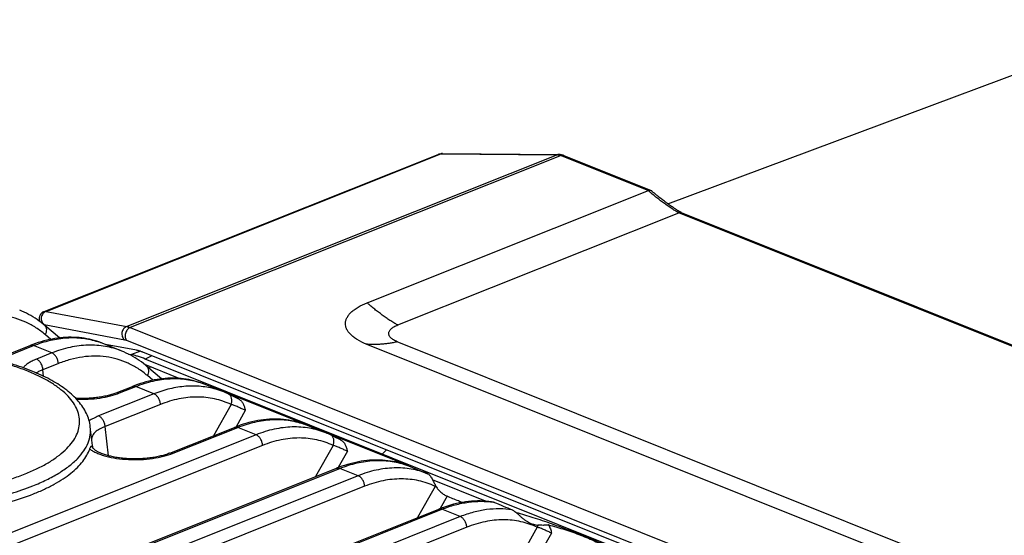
# Model space of a CAD drawing. Header units: millimetres. Extents: x 87 to 484, y 102 to 397.
# Tile 15 of 37: x 164 to 191, y 239 to 253. Entities that reach past the tile are written whole.
import ezdxf

# ---------------------------------------------------------------- set-up
doc = ezdxf.new("R2010")
doc.units = ezdxf.units.MM
doc.header["$LTSCALE"] = 32.67
doc.layers.add('00_COMPONENTS', color=7, linetype='CONTINUOUS')

msp = doc.modelspace()

# ---------------------------------------------------------------- linework, layer by layer
at = {"layer": '00_COMPONENTS'}
for p, q in [((182.058, 248.009), (195.594, 253.059)), ((164.953, 245.052), (175.758, 249.365)), ((165.012, 245.058), (175.839, 249.38)), ((179.03, 249.354), (167.223, 244.641)), ((179.131, 249.333), (167.315, 244.616)), ((175.839, 249.38), (179.03, 249.354)), ((175.883, 249.388), (179.073, 249.362)), ((179.131, 249.333), (181.529, 248.371)), ((179.207, 249.335), (181.6, 248.376)), ((173.817, 245.293), (181.529, 248.371)), ((181.747, 248.248), (181.729, 248.263)), ((181.765, 248.233), (181.747, 248.248)), ((181.782, 248.219), (181.765, 248.233)), ((181.8, 248.205), (181.782, 248.219)), ((181.817, 248.191), (181.8, 248.205)), ((181.842, 248.171), (181.817, 248.191)), ((181.867, 248.151), (181.842, 248.171)), ((181.892, 248.132), (181.867, 248.151)), ((181.917, 248.113), (181.892, 248.132)), ((181.941, 248.095), (181.917, 248.113)), ((181.965, 248.077), (181.941, 248.095)), ((181.995, 248.055), (181.965, 248.077)), ((182.058, 248.009), (182.03, 248.029)), ((182.084, 247.99), (182.058, 248.009)), ((182.109, 247.972), (182.084, 247.99)), ((182.134, 247.955), (182.109, 247.972)), ((182.158, 247.938), (182.134, 247.955)), ((182.181, 247.923), (182.158, 247.938)), ((182.203, 247.908), (182.181, 247.923)), ((182.223, 247.894), (182.203, 247.908)), ((182.244, 247.88), (182.223, 247.894)), ((174.651, 244.685), (182.363, 247.763)), ((182.263, 247.868), (182.244, 247.88)), ((182.277, 247.859), (182.263, 247.868)), ((182.29, 247.85), (182.277, 247.859)), ((182.303, 247.842), (182.29, 247.85)), ((182.316, 247.834), (182.303, 247.842)), ((182.328, 247.826), (182.316, 247.834)), ((182.341, 247.819), (182.328, 247.826)), ((182.348, 247.814), (182.341, 247.819)), ((182.356, 247.809), (182.348, 247.814)), ((182.364, 247.805), (182.356, 247.809)), ((201.701, 240.011), (182.363, 247.763)), ((182.371, 247.801), (182.364, 247.805)), ((182.378, 247.796), (182.371, 247.801)), ((182.385, 247.792), (182.378, 247.796)), ((182.392, 247.789), (182.385, 247.792)), ((182.398, 247.785), (182.392, 247.789)), ((182.404, 247.782), (182.398, 247.785)), ((165.012, 245.058), (167.223, 244.641)), ((164.954, 244.696), (167.165, 244.279)), ((165.372, 244.328), (164.976, 244.668)), ((165.135, 244.29), (164.988, 244.417)), ((167.315, 244.616), (193.113, 234.274)), ((163.606, 243.734), (164.575, 244.121)), ((163.668, 243.72), (164.666, 244.118)), ((165.168, 243.917), (164.666, 244.118)), ((166.427, 244.227), (166.429, 244.227)), ((166.547, 244.183), (166.548, 244.183)), ((167.085, 243.968), (166.547, 244.183)), ((167.488, 243.992), (166.637, 244.148)), ((167.216, 244.263), (193.014, 233.921)), ((191.99, 236.865), (173.789, 244.161)), ((192.84, 236.929), (174.639, 244.225)), ((165.168, 243.917), (164.744, 243.748)), ((167.27, 243.885), (167.348, 243.87)), ((167.597, 243.962), (167.348, 243.87)), ((167.538, 243.98), (167.537, 243.98)), ((167.58, 243.967), (167.579, 243.967)), ((167.626, 243.951), (167.625, 243.951)), ((167.642, 243.945), (167.641, 243.945)), ((193.195, 233.701), (167.658, 243.938)), ((167.906, 243.839), (167.729, 243.749)), ((165.345, 243.625), (164.921, 243.456)), ((168.662, 243.217), (167.714, 243.598)), ((193.26, 233.514), (167.729, 243.749)), ((164.942, 243.277), (164.921, 243.456)), ((164.942, 243.277), (164.921, 243.456)), ((168.172, 243.205), (167.776, 243.546)), ((167.835, 243.495), (167.873, 243.534)), ((167.935, 243.167), (167.788, 243.294)), ((169.885, 242.846), (169.348, 243.061)), ((167.968, 242.794), (166.45, 242.188)), ((166.935, 242.823), (167.375, 242.999)), ((167.025, 242.82), (167.466, 242.995)), ((167.968, 242.794), (167.466, 242.995)), ((169.673, 242.938), (174.916, 240.836)), ((169.885, 242.846), (169.885, 242.846)), ((170.03, 242.782), (170.012, 242.79)), ((170.063, 242.766), (170.03, 242.782)), ((170.097, 242.749), (170.063, 242.766)), ((168.145, 242.503), (166.626, 241.897)), ((170.081, 242.502), (169.599, 241.646)), ((170.15, 242.723), (170.097, 242.749)), ((170.471, 242.342), (170.218, 241.892)), ((166.294, 241.308), (166.222, 241.892)), ((166.724, 241.096), (166.626, 241.897)), ((166.724, 241.096), (166.626, 241.897)), ((168.406, 241.17), (170.175, 241.876)), ((168.497, 241.167), (170.266, 241.873)), ((170.768, 241.672), (170.266, 241.873)), ((172.148, 241.938), (172.148, 241.938)), ((172.685, 241.723), (172.148, 241.938)), ((172.685, 241.723), (172.685, 241.723)), ((170.768, 241.672), (134.868, 227.342)), ((172.83, 241.659), (172.812, 241.668)), ((172.863, 241.643), (172.83, 241.659)), ((172.897, 241.627), (172.863, 241.643)), ((172.95, 241.6), (172.897, 241.627)), ((170.945, 241.38), (135.045, 227.05)), ((166.28, 241.357), (166.285, 241.323)), ((166.282, 241.33), (166.282, 241.329)), ((172.881, 241.379), (172.399, 240.523)), ((173.271, 241.219), (173.018, 240.77)), ((174.209, 241.119), (174.347, 241.257)), ((137.075, 226.424), (172.975, 240.753)), ((137.166, 226.42), (173.066, 240.75)), ((173.568, 240.549), (173.066, 240.75)), ((174.948, 240.816), (174.948, 240.816)), ((174.948, 240.816), (175.473, 240.605)), ((173.568, 240.549), (137.668, 226.219)), ((177.062, 239.85), (175.609, 240.433)), ((173.745, 240.258), (137.845, 225.928)), ((175.681, 240.257), (175.199, 239.401)), ((175.681, 240.257), (175.679, 240.257)), ((175.681, 240.257), (175.679, 240.257)), ((176.008, 239.984), (175.818, 239.647)), ((139.875, 225.301), (175.776, 239.631)), ((139.966, 225.298), (175.866, 239.628)), ((176.368, 239.427), (175.866, 239.628)), ((176.368, 239.427), (140.468, 225.097)), ((176.545, 239.135), (140.645, 224.805)), ((178.481, 239.134), (177.999, 238.278)), ((178.871, 238.974), (178.618, 238.525))]:
    msp.add_line(p, q, dxfattribs=at)
for points in [[(181.729, 248.263), (181.71, 248.279), (181.7, 248.287), (181.691, 248.296), (181.681, 248.304), (181.672, 248.313), (181.662, 248.322), (181.652, 248.331), (181.643, 248.34), (181.633, 248.349), (181.624, 248.359), (181.621, 248.361)], [(182.03, 248.029), (182.002, 248.05), (181.995, 248.055)], [(201.777, 240.013), (182.438, 247.765), (182.437, 247.766), (182.435, 247.767), (182.433, 247.768), (182.431, 247.769), (182.428, 247.77), (182.426, 247.771), (182.424, 247.772), (182.421, 247.773), (182.419, 247.775), (182.416, 247.776), (182.413, 247.777), (182.41, 247.779), (182.407, 247.78), (182.404, 247.782)], [(164.976, 244.668), (164.931, 244.706), (164.876, 244.75), (164.821, 244.792), (164.764, 244.832), (164.707, 244.871), (164.648, 244.908), (164.589, 244.943), (164.529, 244.976), (164.469, 245.008), (164.407, 245.037), (164.345, 245.065), (164.285, 245.091)], [(164.953, 245.052), (164.945, 245.049), (164.934, 245.043), (164.924, 245.037), (164.913, 245.031), (164.903, 245.024), (164.894, 245.016), (164.885, 245.008), (164.876, 244.999), (164.868, 244.99), (164.861, 244.98), (164.854, 244.97), (164.848, 244.96), (164.842, 244.949), (164.837, 244.938), (164.832, 244.927), (164.829, 244.915), (164.825, 244.904), (164.823, 244.892), (164.821, 244.88), (164.82, 244.868), (164.82, 244.856), (164.82, 244.844), (164.821, 244.832), (164.823, 244.82), (164.825, 244.809), (164.827, 244.798), (164.83, 244.788), (164.832, 244.783)], [(166.548, 244.183), (166.527, 244.191), (166.462, 244.216), (166.397, 244.238), (166.33, 244.258), (166.263, 244.276), (166.195, 244.292), (166.126, 244.306), (166.057, 244.318), (165.986, 244.328), (165.915, 244.336), (165.844, 244.341), (165.772, 244.345), (165.699, 244.347), (165.626, 244.346), (165.552, 244.343), (165.478, 244.339), (165.404, 244.332), (165.329, 244.323), (165.253, 244.312), (165.178, 244.298), (165.102, 244.283), (165.025, 244.266), (164.949, 244.246), (164.872, 244.224), (164.795, 244.2), (164.718, 244.175), (164.641, 244.146), (164.575, 244.121)], [(167.776, 243.546), (167.731, 243.583), (167.676, 243.627), (167.621, 243.669), (167.564, 243.71), (167.507, 243.748), (167.448, 243.785), (167.389, 243.82), (167.329, 243.854), (167.269, 243.885), (167.207, 243.915), (167.145, 243.943), (167.085, 243.968)], [(169.348, 243.061), (169.321, 243.072), (169.256, 243.095), (169.191, 243.117), (169.124, 243.137), (169.057, 243.155), (168.989, 243.171), (168.921, 243.184), (168.851, 243.196), (168.781, 243.206), (168.711, 243.214), (168.639, 243.219), (168.568, 243.223), (168.495, 243.224), (168.422, 243.223), (168.349, 243.221), (168.275, 243.216), (168.201, 243.209), (168.126, 243.2), (168.051, 243.189), (167.976, 243.176), (167.9, 243.16), (167.824, 243.143), (167.748, 243.123), (167.671, 243.101), (167.594, 243.078), (167.518, 243.052), (167.441, 243.024), (167.375, 242.999)], [(166.935, 242.823), (166.919, 242.817), (166.893, 242.807), (166.865, 242.797), (166.837, 242.787), (166.807, 242.778), (166.777, 242.769), (166.745, 242.76), (166.713, 242.752), (166.68, 242.743), (166.645, 242.735), (166.611, 242.728), (166.575, 242.721), (166.539, 242.714), (166.502, 242.708), (166.465, 242.702), (166.427, 242.696), (166.388, 242.691), (166.349, 242.686), (166.31, 242.682), (166.27, 242.679), (166.23, 242.675), (166.19, 242.673), (166.149, 242.67), (166.109, 242.669), (166.068, 242.667), (166.027, 242.666), (165.987, 242.666), (165.946, 242.666), (165.905, 242.667), (165.865, 242.668), (165.824, 242.67), (165.822, 242.67)], [(170.012, 242.79), (169.988, 242.801), (169.953, 242.817), (169.918, 242.832), (169.885, 242.846)], [(170.294, 242.65), (170.261, 242.667), (170.15, 242.723)], [(172.148, 241.938), (172.093, 241.959), (172.024, 241.984), (171.954, 242.006), (171.883, 242.026), (171.812, 242.043), (171.739, 242.058), (171.666, 242.071), (171.592, 242.082), (171.517, 242.09), (171.441, 242.097), (171.365, 242.1), (171.288, 242.102), (171.21, 242.101), (171.132, 242.097), (171.053, 242.092), (170.974, 242.083), (170.894, 242.073), (170.814, 242.06), (170.734, 242.045), (170.653, 242.027), (170.572, 242.007), (170.49, 241.985), (170.409, 241.96), (170.327, 241.933), (170.245, 241.903), (170.175, 241.876)], [(172.812, 241.668), (172.788, 241.679), (172.753, 241.694), (172.718, 241.709), (172.685, 241.723)], [(173.094, 241.528), (173.061, 241.544), (172.95, 241.6)], [(166.283, 241.325), (166.283, 241.327), (166.282, 241.329), (166.282, 241.33), (166.281, 241.33), (166.282, 241.33)], [(168.406, 241.17), (168.39, 241.164), (168.364, 241.154), (168.336, 241.144), (168.307, 241.134), (168.277, 241.125), (168.246, 241.115), (168.215, 241.106), (168.182, 241.098), (168.149, 241.09), (168.115, 241.082), (168.08, 241.074), (168.044, 241.067), (168.008, 241.06), (167.971, 241.053), (167.933, 241.047), (167.895, 241.042), (167.857, 241.037), (167.818, 241.032), (167.779, 241.028), (167.739, 241.024), (167.699, 241.02), (167.659, 241.018), (167.619, 241.015), (167.579, 241.013), (167.538, 241.012), (167.498, 241.011), (167.457, 241.011), (167.417, 241.011), (167.377, 241.011), (167.336, 241.012), (167.297, 241.014), (167.257, 241.016), (167.217, 241.018), (167.178, 241.021), (167.14, 241.024), (167.101, 241.028), (167.064, 241.032), (167.026, 241.037), (166.99, 241.042), (166.954, 241.048), (166.918, 241.053), (166.883, 241.06), (166.849, 241.066), (166.816, 241.073), (166.784, 241.081), (166.752, 241.088), (166.721, 241.096), (166.691, 241.105), (166.662, 241.113), (166.634, 241.122), (166.607, 241.131), (166.581, 241.14), (166.556, 241.149), (166.532, 241.158), (166.51, 241.168), (166.488, 241.177), (166.467, 241.187), (166.448, 241.197), (166.43, 241.206), (166.413, 241.216), (166.397, 241.225), (166.382, 241.234), (166.368, 241.243), (166.356, 241.252), (166.344, 241.261), (166.334, 241.269), (166.324, 241.277), (166.316, 241.285), (166.308, 241.292), (166.302, 241.299), (166.296, 241.306), (166.292, 241.311), (166.288, 241.317), (166.286, 241.321), (166.284, 241.324), (166.283, 241.325)], [(174.948, 240.816), (174.918, 240.828), (174.853, 240.851), (174.788, 240.873), (174.722, 240.893), (174.655, 240.91), (174.588, 240.926), (174.519, 240.94), (174.45, 240.951), (174.38, 240.961), (174.31, 240.969), (174.239, 240.974), (174.167, 240.978), (174.095, 240.979), (174.022, 240.978), (173.949, 240.976), (173.875, 240.971), (173.801, 240.964), (173.726, 240.955), (173.651, 240.944), (173.575, 240.93), (173.499, 240.915), (173.423, 240.897), (173.347, 240.878), (173.271, 240.856), (173.194, 240.832), (173.117, 240.807), (173.04, 240.779), (172.975, 240.753)], [(177.28, 239.824), (177.227, 239.832), (177.151, 239.842), (177.073, 239.849), (176.995, 239.854), (176.916, 239.856), (176.837, 239.856), (176.757, 239.854), (176.676, 239.848), (176.595, 239.841), (176.514, 239.831), (176.431, 239.818), (176.349, 239.803), (176.266, 239.785), (176.183, 239.765), (176.1, 239.742), (176.016, 239.717), (175.932, 239.689), (175.848, 239.659), (175.776, 239.631)]]:
    msp.add_lwpolyline(points, dxfattribs=at)
for centre, radius, start, end in [((175.834, 249.175), 0.205, 109.8271, 111.7592), ((165.774, 242.253), 2.08, 70.0681, 71.6246), ((165.775, 242.258), 2.075, 69.2338, 70.0677), ((165.777, 242.261), 2.072, 68.1553, 69.2338), ((167.322, 243.209), 0.801, 73.3906, 74.3544), ((167.278, 243.061), 0.956, 71.6003, 73.3647), ((167.221, 242.888), 1.137, 70.8189, 71.5779), ((167.159, 242.712), 1.324, 69.3997, 70.8013), ((167.084, 242.512), 1.538, 68.7794, 69.3713), ((167.031, 242.375), 1.685, 68.1512, 68.7299), ((168.576, 241.136), 2.074, 69.1686, 69.9311), ((168.577, 241.139), 2.071, 68.1551, 69.1686), ((169.05, 240.762), 2.245, 68.1611, 74.0275), ((171.375, 240.011), 2.077, 70.1088, 70.6454), ((171.376, 240.013), 2.074, 68.8203, 70.1089), ((171.377, 240.016), 2.071, 68.1549, 68.8201), ((166.451, 241.352), 0.171, 178.4288, 187.5559), ((174.175, 238.888), 2.077, 70.0753, 70.5824), ((174.176, 238.891), 2.073, 68.7654, 70.0756), ((176.157, 241.627), 1.472, 212.4833, 212.9565), ((174.177, 238.894), 2.07, 68.1547, 68.7651), ((175.369, 240.383), 0.336, 337.915, 338.5459), ((175.371, 240.382), 0.334, 338.543, 341.7103), ((175.485, 240.168), 0.231, 26.3543, 27.3749), ((176.948, 237.652), 2.193, 80.6748, 81.3228), ((206.736, 309.436), 75.584, 247.08336, 247.48244)]:
    msp.add_arc(centre, radius, start, end, dxfattribs=at)
for centre, major_axis, ratio, start_param, end_param in [((168.395, 243.295), (1.01, -0.682), 0.164111, 2.49205, 2.783462), ((169.548, 242.726), (0.165, 0.188), 0.735116, 0.252641, 0.489597)]:
    msp.add_ellipse(centre, major_axis=major_axis, ratio=ratio, start_param=start_param, end_param=end_param, dxfattribs=at)
for points, knots in [([(175.758, 249.365), (175.778, 249.373), (175.819, 249.384), (175.861, 249.388), (175.883, 249.388)], [0, 0, 0, 0, 0.500067, 1, 1, 1, 1]), ([(175.765, 249.367), (175.771, 249.369), (175.795, 249.377), (175.82, 249.38), (175.839, 249.38)], [0, 0, 0, 0, 0.246861, 1, 1, 1, 1]), ([(175.883, 249.388), (175.879, 249.388), (175.864, 249.387), (175.85, 249.384), (175.839, 249.38)], [0, 0, 0, 0, 0.247923, 1, 1, 1, 1]), ([(179.073, 249.362), (179.07, 249.362), (179.055, 249.361), (179.04, 249.358), (179.03, 249.354)], [0, 0, 0, 0, 0.247923, 1, 1, 1, 1]), ([(179.03, 249.354), (179.035, 249.354), (179.053, 249.353), (179.072, 249.35), (179.085, 249.347)], [0, 0, 0, 0, 0.244431, 1, 1, 1, 1]), ([(179.207, 249.335), (179.185, 249.343), (179.142, 249.357), (179.096, 249.362), (179.073, 249.362)], [0, 0, 0, 0, 0.501023, 1, 1, 1, 1]), ([(179.085, 249.347), (179.089, 249.346), (179.104, 249.342), (179.119, 249.337), (179.131, 249.333)], [0, 0, 0, 0, 0.244658, 1, 1, 1, 1]), ([(179.207, 249.335), (179.195, 249.34), (179.169, 249.344), (179.143, 249.338), (179.131, 249.333)], [0, 0, 0, 0, 0.478454, 1, 1, 1, 1]), ([(181.529, 248.371), (181.541, 248.376), (181.565, 248.382), (181.59, 248.38), (181.6, 248.376)], [0, 0, 0, 0, 0.544118, 1, 1, 1, 1]), ([(182.363, 247.763), (182.354, 247.767), (182.335, 247.775), (182.299, 247.795), (182.255, 247.821), (182.202, 247.854), (182.131, 247.9), (182.044, 247.96), (181.939, 248.035), (181.835, 248.113), (181.749, 248.179), (181.681, 248.234), (181.629, 248.277), (181.587, 248.314), (181.554, 248.346), (181.537, 248.362), (181.529, 248.371)], [0, 0, 0, 0, 0.029088, 0.058627, 0.118468, 0.178964, 0.239918, 0.362863, 0.486969, 0.612183, 0.738663, 0.802522, 0.866976, 0.932373, 0.965713, 1, 1, 1, 1]), ([(182.363, 247.763), (182.375, 247.768), (182.401, 247.774), (182.427, 247.77), (182.439, 247.765)], [0, 0, 0, 0, 0.521546, 1, 1, 1, 1]), ([(173.789, 244.161), (173.704, 244.195), (173.585, 244.252), (173.446, 244.345), (173.363, 244.415), (173.297, 244.489), (173.25, 244.566), (173.222, 244.645), (173.214, 244.726), (173.226, 244.806), (173.258, 244.885), (173.309, 244.962), (173.378, 245.036), (173.465, 245.107), (173.608, 245.201), (173.731, 245.258), (173.817, 245.293)], [0, 0, 0, 0, 0.159313, 0.229026, 0.29213, 0.349071, 0.400733, 0.448526, 0.494378, 0.540542, 0.589213, 0.642191, 0.700736, 0.765604, 0.83714, 1, 1, 1, 1]), ([(174.651, 244.685), (174.641, 244.688), (174.623, 244.697), (174.587, 244.716), (174.543, 244.743), (174.49, 244.776), (174.419, 244.822), (174.332, 244.882), (174.227, 244.957), (174.123, 245.034), (174.037, 245.101), (173.969, 245.156), (173.917, 245.199), (173.875, 245.236), (173.842, 245.267), (173.825, 245.284), (173.817, 245.293)], [0, 0, 0, 0, 0.029088, 0.058627, 0.118468, 0.178964, 0.239918, 0.362863, 0.486969, 0.612183, 0.738663, 0.802522, 0.866976, 0.932373, 0.965713, 1, 1, 1, 1]), ([(164.988, 244.417), (164.907, 244.486), (164.737, 244.613), (164.459, 244.765), (164.163, 244.874), (163.854, 244.939), (163.533, 244.959), (163.205, 244.934), (162.872, 244.865), (162.653, 244.791), (162.545, 244.748)], [0, 0, 0, 0, 0.123278, 0.244383, 0.36467, 0.485552, 0.6084, 0.734448, 0.864722, 1, 1, 1, 1]), ([(165.012, 245.058), (164.995, 245.053), (164.962, 245.036), (164.921, 244.998), (164.892, 244.949), (164.875, 244.894), (164.873, 244.836), (164.886, 244.78), (164.913, 244.732), (164.939, 244.706), (164.954, 244.696)], [0, 0, 0, 0, 0.120093, 0.244186, 0.371761, 0.501233, 0.630475, 0.757427, 0.880687, 1, 1, 1, 1]), ([(164.953, 245.052), (164.957, 245.053), (164.976, 245.059), (164.997, 245.059), (165.012, 245.058)], [0, 0, 0, 0, 0.218925, 1, 1, 1, 1]), ([(164.941, 244.698), (164.942, 244.698), (164.946, 244.697), (164.951, 244.697), (164.954, 244.696)], [0, 0, 0, 0, 0.224302, 1, 1, 1, 1]), ([(164.988, 244.417), (165, 244.439), (165.02, 244.485), (165.029, 244.556), (165.018, 244.612), (164.997, 244.647), (164.983, 244.662), (164.976, 244.668)], [0, 0, 0, 0, 0.285055, 0.5468, 0.78193, 0.892247, 1, 1, 1, 1]), ([(174.639, 244.225), (174.605, 244.239), (174.543, 244.268), (174.477, 244.316), (174.44, 244.358), (174.42, 244.389), (174.409, 244.421), (174.406, 244.454), (174.411, 244.487), (174.424, 244.519), (174.444, 244.55), (174.484, 244.592), (174.552, 244.641), (174.616, 244.671), (174.651, 244.685)], [0, 0, 0, 0, 0.159383, 0.292031, 0.348997, 0.400682, 0.448495, 0.494367, 0.540551, 0.589243, 0.642244, 0.700815, 0.837068, 1, 1, 1, 1]), ([(167.223, 244.641), (167.206, 244.635), (167.173, 244.619), (167.132, 244.581), (167.103, 244.532), (167.086, 244.477), (167.084, 244.419), (167.097, 244.363), (167.124, 244.315), (167.151, 244.289), (167.165, 244.279)], [0, 0, 0, 0, 0.120093, 0.244186, 0.371761, 0.501233, 0.630475, 0.757427, 0.880687, 1, 1, 1, 1]), ([(167.315, 244.616), (167.283, 244.604), (167.241, 244.567), (167.203, 244.506), (167.182, 244.451), (167.172, 244.396), (167.174, 244.343), (167.188, 244.297), (167.206, 244.272), (167.216, 244.263)], [0, 0, 0, 0, 0.242333, 0.38038, 0.521414, 0.658595, 0.785883, 0.899562, 1, 1, 1, 1]), ([(167.223, 244.641), (167.238, 244.639), (167.269, 244.633), (167.299, 244.623), (167.315, 244.616)], [0, 0, 0, 0, 0.458164, 1, 1, 1, 1]), ([(164.575, 244.121), (164.589, 244.126), (164.62, 244.131), (164.651, 244.124), (164.666, 244.118)], [0, 0, 0, 0, 0.477451, 1, 1, 1, 1]), ([(164.666, 244.118), (164.816, 244.178), (165.116, 244.274), (165.572, 244.345), (166.012, 244.334), (166.294, 244.272), (166.427, 244.227)], [0, 0, 0, 0, 0.269062, 0.523284, 0.765542, 1, 1, 1, 1]), ([(167.085, 243.968), (166.94, 244.026), (166.634, 244.113), (166.152, 244.146), (165.655, 244.083), (165.33, 243.981), (165.168, 243.917)], [0, 0, 0, 0, 0.238461, 0.481504, 0.7341, 1, 1, 1, 1]), ([(167.165, 244.279), (167.173, 244.278), (167.19, 244.273), (167.207, 244.267), (167.216, 244.263)], [0, 0, 0, 0, 0.437112, 1, 1, 1, 1]), ([(174.639, 244.225), (174.63, 244.221), (174.612, 244.215), (174.575, 244.206), (174.53, 244.196), (174.476, 244.186), (174.404, 244.176), (174.315, 244.165), (174.208, 244.156), (174.102, 244.149), (174.014, 244.147), (173.944, 244.147), (173.892, 244.148), (173.849, 244.151), (173.814, 244.156), (173.797, 244.159), (173.789, 244.161)], [0, 0, 0, 0, 0.03431, 0.067525, 0.132558, 0.19662, 0.2601, 0.385906, 0.510598, 0.634382, 0.757293, 0.818396, 0.879224, 0.939731, 0.969865, 1, 1, 1, 1]), ([(166.222, 241.892), (166.215, 241.955), (166.188, 242.081), (166.117, 242.263), (166.018, 242.436), (165.893, 242.599), (165.744, 242.753), (165.51, 242.952), (165.16, 243.177), (164.675, 243.407), (164.121, 243.604), (163.506, 243.766), (162.842, 243.889), (162.14, 243.973), (161.415, 244.016), (160.681, 244.016), (159.952, 243.975), (159.243, 243.892), (158.567, 243.769), (157.938, 243.609), (157.541, 243.473), (157.354, 243.398)], [0, 0, 0, 0, 0.019643, 0.039545, 0.059899, 0.080926, 0.10284, 0.125826, 0.175508, 0.230634, 0.291207, 0.356774, 0.42656, 0.499568, 0.574649, 0.650568, 0.726052, 0.799848, 0.870773, 0.937776, 1, 1, 1, 1]), ([(164.435, 240.6), (164.547, 240.644), (164.76, 240.737), (165.056, 240.894), (165.312, 241.062), (165.528, 241.239), (165.7, 241.423), (165.826, 241.615), (165.906, 241.812), (165.936, 242.012), (165.916, 242.212), (165.847, 242.409), (165.729, 242.6), (165.566, 242.784), (165.359, 242.96), (165.111, 243.126), (164.823, 243.281), (164.498, 243.424), (164.139, 243.553), (163.75, 243.667), (163.334, 243.766), (162.74, 243.876), (161.959, 243.967), (160.997, 244.002), (160.034, 243.961), (159.106, 243.848), (158.374, 243.693), (157.834, 243.533), (157.583, 243.443), (157.463, 243.395)], [0, 0, 0, 0, 0.03164, 0.060853, 0.087562, 0.111782, 0.133641, 0.153422, 0.171594, 0.18883, 0.20595, 0.223795, 0.243084, 0.264344, 0.287906, 0.313934, 0.342472, 0.373466, 0.406789, 0.44226, 0.479651, 0.518702, 0.600578, 0.685363, 0.770335, 0.852761, 0.930059, 0.966074, 1, 1, 1, 1]), ([(165.345, 243.625), (165.344, 243.656), (165.332, 243.719), (165.294, 243.804), (165.24, 243.874), (165.192, 243.907), (165.168, 243.917)], [0, 0, 0, 0, 0.259792, 0.527217, 0.779691, 1, 1, 1, 1]), ([(167.729, 243.749), (167.66, 243.777), (167.56, 243.814), (167.431, 243.852), (167.374, 243.865), (167.348, 243.87)], [0, 0, 0, 0, 0.562391, 0.797493, 1, 1, 1, 1]), ([(167.537, 243.98), (167.533, 243.982), (167.515, 243.986), (167.499, 243.99), (167.488, 243.992)], [0, 0, 0, 0, 0.240071, 1, 1, 1, 1]), ([(164.744, 243.748), (164.704, 243.732), (164.63, 243.699), (164.529, 243.641), (164.445, 243.58), (164.398, 243.534), (164.379, 243.51)], [0, 0, 0, 0, 0.291829, 0.555964, 0.791704, 1, 1, 1, 1]), ([(164.921, 243.456), (164.92, 243.487), (164.909, 243.55), (164.87, 243.635), (164.816, 243.705), (164.768, 243.738), (164.744, 243.748)], [0, 0, 0, 0, 0.259792, 0.527217, 0.779691, 1, 1, 1, 1]), ([(167.788, 243.294), (167.707, 243.364), (167.537, 243.491), (167.259, 243.643), (166.963, 243.752), (166.654, 243.816), (166.333, 243.836), (166.005, 243.812), (165.672, 243.743), (165.454, 243.669), (165.345, 243.625)], [0, 0, 0, 0, 0.123278, 0.244383, 0.36467, 0.485552, 0.6084, 0.734448, 0.864722, 1, 1, 1, 1]), ([(157.463, 243.395), (157.35, 243.35), (157.137, 243.257), (156.842, 243.1), (156.585, 242.932), (156.37, 242.756), (156.198, 242.571), (156.071, 242.379), (155.991, 242.183), (155.961, 241.982), (155.981, 241.782), (156.051, 241.585), (156.168, 241.394), (156.331, 241.21), (156.538, 241.034), (156.787, 240.868), (157.075, 240.713), (157.399, 240.57), (157.758, 240.441), (158.147, 240.327), (158.563, 240.228), (159.158, 240.118), (159.939, 240.027), (160.9, 239.993), (161.863, 240.033), (162.791, 240.146), (163.524, 240.301), (164.063, 240.461), (164.314, 240.552), (164.435, 240.6)], [0, 0, 0, 0, 0.03164, 0.060853, 0.087562, 0.111782, 0.133641, 0.153422, 0.171594, 0.18883, 0.20595, 0.223795, 0.243084, 0.264344, 0.287906, 0.313934, 0.342472, 0.373466, 0.406789, 0.44226, 0.479651, 0.518702, 0.600578, 0.685363, 0.770335, 0.852761, 0.930059, 0.966074, 1, 1, 1, 1]), ([(164.921, 243.456), (164.888, 243.444), (164.826, 243.418), (164.766, 243.387), (164.739, 243.37)], [0, 0, 0, 0, 0.525696, 1, 1, 1, 1]), ([(167.788, 243.294), (167.801, 243.317), (167.82, 243.363), (167.829, 243.434), (167.818, 243.489), (167.797, 243.525), (167.783, 243.539), (167.776, 243.546)], [0, 0, 0, 0, 0.285055, 0.5468, 0.78193, 0.892247, 1, 1, 1, 1]), ([(167.466, 242.995), (167.621, 243.057), (167.933, 243.157), (168.405, 243.225), (168.861, 243.206), (169.151, 243.134), (169.288, 243.084)], [0, 0, 0, 0, 0.269485, 0.523615, 0.76558, 1, 1, 1, 1]), ([(165.843, 242.648), (165.951, 242.644), (166.164, 242.645), (166.475, 242.675), (166.763, 242.731), (166.943, 242.787), (167.025, 242.82)], [0, 0, 0, 0, 0.268322, 0.531293, 0.77827, 1, 1, 1, 1]), ([(166.935, 242.823), (166.948, 242.828), (166.98, 242.833), (167.01, 242.826), (167.025, 242.82)], [0, 0, 0, 0, 0.477451, 1, 1, 1, 1]), ([(167.375, 242.999), (167.389, 243.004), (167.42, 243.009), (167.451, 243.001), (167.466, 242.995)], [0, 0, 0, 0, 0.477451, 1, 1, 1, 1]), ([(169.667, 242.92), (169.535, 242.958), (169.26, 243.01), (168.833, 243.013), (168.396, 242.943), (168.11, 242.851), (167.968, 242.794)], [0, 0, 0, 0, 0.238127, 0.481946, 0.735015, 1, 1, 1, 1]), ([(168.145, 242.503), (168.144, 242.534), (168.132, 242.596), (168.094, 242.682), (168.04, 242.752), (167.992, 242.784), (167.968, 242.794)], [0, 0, 0, 0, 0.259792, 0.527217, 0.779691, 1, 1, 1, 1]), ([(170.081, 242.502), (170.092, 242.53), (170.107, 242.588), (170.103, 242.674), (170.076, 242.737), (170.043, 242.772), (170.023, 242.785), (170.012, 242.79)], [0, 0, 0, 0, 0.282912, 0.546375, 0.782633, 0.892782, 1, 1, 1, 1]), ([(170.081, 242.502), (169.937, 242.569), (169.632, 242.673), (169.144, 242.724), (168.639, 242.67), (168.309, 242.568), (168.145, 242.503)], [0, 0, 0, 0, 0.239052, 0.481719, 0.733877, 1, 1, 1, 1]), ([(170.471, 242.342), (170.44, 242.355), (170.374, 242.386), (170.274, 242.432), (170.176, 242.474), (170.111, 242.495), (170.081, 242.502)], [0, 0, 0, 0, 0.239648, 0.514136, 0.780457, 1, 1, 1, 1]), ([(170.294, 242.65), (170.307, 242.643), (170.332, 242.627), (170.376, 242.586), (170.417, 242.522), (170.449, 242.434), (170.464, 242.373), (170.471, 242.342)], [0, 0, 0, 0, 0.121015, 0.241431, 0.485823, 0.739452, 1, 1, 1, 1]), ([(166.45, 242.188), (166.401, 242.169), (166.312, 242.128), (166.228, 242.077), (166.191, 242.05)], [0, 0, 0, 0, 0.531585, 1, 1, 1, 1]), ([(166.626, 241.897), (166.625, 241.928), (166.614, 241.99), (166.576, 242.075), (166.521, 242.145), (166.474, 242.178), (166.45, 242.188)], [0, 0, 0, 0, 0.259792, 0.527217, 0.779691, 1, 1, 1, 1]), ([(170.266, 241.873), (170.419, 241.934), (170.726, 242.032), (171.192, 242.101), (171.642, 242.086), (171.928, 242.018), (172.063, 241.97)], [0, 0, 0, 0, 0.269317, 0.523488, 0.765571, 1, 1, 1, 1]), ([(155.677, 241.803), (155.672, 241.751), (155.671, 241.645), (155.699, 241.485), (155.757, 241.328), (155.844, 241.174), (155.959, 241.024), (156.102, 240.878), (156.272, 240.737), (156.467, 240.602), (156.688, 240.473), (157.023, 240.306), (157.497, 240.12), (158.125, 239.939), (158.816, 239.797), (159.553, 239.697), (160.321, 239.643), (161.103, 239.634), (161.882, 239.672), (162.64, 239.755), (163.361, 239.881), (164.029, 240.048), (164.449, 240.191), (164.646, 240.27)], [0, 0, 0, 0, 0.015887, 0.031953, 0.048638, 0.066326, 0.085318, 0.105834, 0.128017, 0.151947, 0.177655, 0.205127, 0.265136, 0.331333, 0.402736, 0.47815, 0.556228, 0.63553, 0.714579, 0.791901, 0.866085, 0.935828, 1, 1, 1, 1]), ([(164.646, 240.27), (164.773, 240.321), (165.014, 240.427), (165.347, 240.607), (165.631, 240.8), (165.864, 241.003), (166.043, 241.217), (166.166, 241.438), (166.23, 241.665), (166.232, 241.818), (166.222, 241.892)], [0, 0, 0, 0, 0.170417, 0.326685, 0.468396, 0.595754, 0.709796, 0.812664, 0.907827, 1, 1, 1, 1]), ([(166.626, 241.897), (166.574, 241.878), (166.5, 241.845), (166.413, 241.792), (166.361, 241.751), (166.318, 241.708), (166.287, 241.663), (166.268, 241.617), (166.263, 241.585), (166.262, 241.57)], [0, 0, 0, 0, 0.324169, 0.466146, 0.594539, 0.710029, 0.814153, 0.90954, 1, 1, 1, 1]), ([(170.175, 241.876), (170.189, 241.881), (170.221, 241.886), (170.251, 241.879), (170.266, 241.873)], [0, 0, 0, 0, 0.477451, 1, 1, 1, 1]), ([(172.685, 241.723), (172.54, 241.781), (172.234, 241.868), (171.752, 241.901), (171.255, 241.838), (170.93, 241.736), (170.768, 241.672)], [0, 0, 0, 0, 0.238462, 0.481505, 0.734101, 1, 1, 1, 1]), ([(170.945, 241.38), (170.944, 241.411), (170.933, 241.474), (170.894, 241.559), (170.84, 241.629), (170.792, 241.662), (170.768, 241.672)], [0, 0, 0, 0, 0.259792, 0.527217, 0.779691, 1, 1, 1, 1]), ([(172.881, 241.379), (172.737, 241.447), (172.432, 241.551), (171.944, 241.601), (171.439, 241.547), (171.109, 241.446), (170.945, 241.38)], [0, 0, 0, 0, 0.239052, 0.481719, 0.733877, 1, 1, 1, 1]), ([(172.881, 241.379), (172.892, 241.408), (172.907, 241.466), (172.903, 241.552), (172.877, 241.614), (172.843, 241.65), (172.823, 241.663), (172.812, 241.668)], [0, 0, 0, 0, 0.282912, 0.546375, 0.782633, 0.892782, 1, 1, 1, 1]), ([(173.094, 241.528), (173.107, 241.521), (173.132, 241.505), (173.176, 241.464), (173.217, 241.399), (173.249, 241.312), (173.264, 241.251), (173.271, 241.219)], [0, 0, 0, 0, 0.121015, 0.241431, 0.485823, 0.739452, 1, 1, 1, 1]), ([(164.664, 240.051), (164.765, 240.091), (164.957, 240.174), (165.228, 240.311), (165.471, 240.457), (165.683, 240.609), (165.865, 240.769), (166.013, 240.934), (166.128, 241.103), (166.183, 241.222), (166.204, 241.281)], [0, 0, 0, 0, 0.16021, 0.310291, 0.449918, 0.578995, 0.697723, 0.806679, 0.906904, 1, 1, 1, 1]), ([(166.204, 241.281), (166.207, 241.292), (166.215, 241.311), (166.227, 241.334), (166.238, 241.35), (166.249, 241.359), (166.258, 241.364), (166.269, 241.364), (166.276, 241.36), (166.28, 241.357)], [0, 0, 0, 0, 0.275167, 0.480287, 0.629993, 0.738233, 0.818693, 0.884164, 1, 1, 1, 1]), ([(166.204, 241.281), (166.232, 241.261), (166.294, 241.221), (166.399, 241.17), (166.517, 241.124), (166.699, 241.069), (166.95, 241.019), (167.269, 240.988), (167.6, 240.988), (167.923, 241.017), (168.224, 241.074), (168.411, 241.132), (168.497, 241.167)], [0, 0, 0, 0, 0.044255, 0.093465, 0.147444, 0.205814, 0.333482, 0.47123, 0.612868, 0.752037, 0.882779, 1, 1, 1, 1]), ([(168.406, 241.17), (168.42, 241.175), (168.451, 241.18), (168.482, 241.173), (168.497, 241.167)], [0, 0, 0, 0, 0.477451, 1, 1, 1, 1]), ([(173.271, 241.219), (173.24, 241.233), (173.174, 241.263), (173.075, 241.309), (172.976, 241.351), (172.911, 241.373), (172.881, 241.379)], [0, 0, 0, 0, 0.239664, 0.514167, 0.780469, 1, 1, 1, 1]), ([(173.066, 240.75), (173.22, 240.812), (173.527, 240.91), (173.993, 240.979), (174.443, 240.963), (174.73, 240.895), (174.865, 240.847)], [0, 0, 0, 0, 0.269333, 0.523501, 0.765574, 1, 1, 1, 1]), ([(172.975, 240.753), (172.989, 240.759), (173.021, 240.764), (173.051, 240.756), (173.066, 240.75)], [0, 0, 0, 0, 0.477451, 1, 1, 1, 1]), ([(175.473, 240.605), (175.329, 240.662), (175.025, 240.747), (174.546, 240.778), (174.052, 240.715), (173.729, 240.613), (173.568, 240.549)], [0, 0, 0, 0, 0.238427, 0.481512, 0.734142, 1, 1, 1, 1]), ([(175.473, 240.605), (175.484, 240.601), (175.505, 240.586), (175.534, 240.553), (175.564, 240.51), (175.602, 240.447), (175.642, 240.369), (175.673, 240.307), (175.688, 240.278)], [0, 0, 0, 0, 0.082868, 0.195912, 0.331451, 0.475284, 0.752145, 1, 1, 1, 1]), ([(173.745, 240.258), (173.744, 240.289), (173.733, 240.351), (173.695, 240.437), (173.64, 240.507), (173.593, 240.539), (173.568, 240.549)], [0, 0, 0, 0, 0.259792, 0.527217, 0.779691, 1, 1, 1, 1]), ([(175.679, 240.257), (175.536, 240.325), (175.231, 240.428), (174.744, 240.479), (174.239, 240.425), (173.909, 240.323), (173.745, 240.258)], [0, 0, 0, 0, 0.239045, 0.481718, 0.733882, 1, 1, 1, 1]), ([(175.703, 240.251), (175.701, 240.252), (175.693, 240.254), (175.686, 240.256), (175.681, 240.257)], [0, 0, 0, 0, 0.258788, 1, 1, 1, 1]), ([(175.688, 240.278), (175.689, 240.277), (175.689, 240.276), (175.69, 240.275), (175.691, 240.274)], [0, 0, 0, 0, 0.225004, 1, 1, 1, 1]), ([(175.692, 240.27), (175.694, 240.267), (175.697, 240.261), (175.701, 240.255), (175.703, 240.251)], [0, 0, 0, 0, 0.487416, 1, 1, 1, 1]), ([(175.703, 240.251), (175.719, 240.223), (175.76, 240.166), (175.836, 240.092), (175.92, 240.03), (175.979, 239.997), (176.008, 239.984)], [0, 0, 0, 0, 0.242393, 0.508229, 0.771098, 1, 1, 1, 1]), ([(161.585, 239.438), (161.869, 239.453), (162.426, 239.502), (163.232, 239.63), (163.978, 239.807), (164.446, 239.964), (164.664, 240.051)], [0, 0, 0, 0, 0.271013, 0.531618, 0.776232, 1, 1, 1, 1]), ([(175.866, 239.628), (175.985, 239.675), (176.223, 239.756), (176.583, 239.83), (176.936, 239.855), (177.167, 239.838), (177.279, 239.821)], [0, 0, 0, 0, 0.266108, 0.520376, 0.764293, 1, 1, 1, 1]), ([(176.423, 239.816), (176.388, 239.829), (176.248, 239.881), (176.109, 239.938), (176.008, 239.984)], [0, 0, 0, 0, 0.251208, 1, 1, 1, 1]), ([(177.28, 239.824), (177.281, 239.824), (177.29, 239.822), (177.298, 239.819), (177.304, 239.817)], [0, 0, 0, 0, 0.223905, 1, 1, 1, 1]), ([(175.776, 239.631), (175.789, 239.636), (175.821, 239.641), (175.851, 239.634), (175.866, 239.628)], [0, 0, 0, 0, 0.477451, 1, 1, 1, 1]), ([(177.789, 239.613), (177.675, 239.631), (177.442, 239.649), (177.085, 239.626), (176.724, 239.553), (176.487, 239.474), (176.368, 239.427)], [0, 0, 0, 0, 0.238581, 0.483417, 0.736676, 1, 1, 1, 1]), ([(177.789, 239.613), (177.802, 239.608), (177.829, 239.593), (177.882, 239.555), (177.944, 239.501), (178.014, 239.437), (178.08, 239.379), (178.143, 239.33), (178.225, 239.276), (178.29, 239.244), (178.334, 239.229)], [0, 0, 0, 0, 0.063203, 0.137055, 0.290106, 0.432251, 0.560864, 0.678868, 0.789665, 1, 1, 1, 1]), ([(182.583, 237.609), (182.14, 237.831), (181.284, 238.242), (180.224, 238.706), (179.431, 239.023), (178.889, 239.224), (178.385, 239.395), (178.06, 239.492), (177.904, 239.535)], [0, 0, 0, 0, 0.293644, 0.562028, 0.684846, 0.799169, 0.904394, 1, 1, 1, 1]), ([(176.545, 239.135), (176.544, 239.166), (176.533, 239.229), (176.495, 239.314), (176.44, 239.384), (176.393, 239.417), (176.368, 239.427)], [0, 0, 0, 0, 0.259792, 0.527217, 0.779691, 1, 1, 1, 1]), ([(178.481, 239.134), (178.337, 239.202), (178.032, 239.306), (177.544, 239.356), (177.04, 239.302), (176.709, 239.201), (176.545, 239.135)], [0, 0, 0, 0, 0.239057, 0.481722, 0.733878, 1, 1, 1, 1]), ([(178.334, 239.229), (178.348, 239.224), (178.401, 239.207), (178.457, 239.196), (178.499, 239.193)], [0, 0, 0, 0, 0.25392, 1, 1, 1, 1]), ([(178.499, 239.193), (178.498, 239.188), (178.493, 239.168), (178.487, 239.149), (178.481, 239.134)], [0, 0, 0, 0, 0.247819, 1, 1, 1, 1]), ([(178.871, 238.974), (178.84, 238.988), (178.774, 239.018), (178.675, 239.064), (178.576, 239.106), (178.511, 239.128), (178.481, 239.134)], [0, 0, 0, 0, 0.23965, 0.514139, 0.780459, 1, 1, 1, 1]), ([(178.787, 239.2), (178.781, 239.199), (178.77, 239.196), (178.753, 239.194), (178.735, 239.191), (178.709, 239.189), (178.676, 239.188), (178.626, 239.187), (178.566, 239.189), (178.52, 239.191), (178.499, 239.193)], [0, 0, 0, 0, 0.055971, 0.11739, 0.181846, 0.248634, 0.384218, 0.519191, 0.776145, 1, 1, 1, 1]), ([(178.787, 239.2), (178.862, 239.18), (179.012, 239.139), (179.234, 239.072), (179.453, 238.998), (179.669, 238.919), (179.881, 238.833), (180.157, 238.709), (180.36, 238.607), (180.493, 238.536)], [0, 0, 0, 0, 0.127145, 0.253699, 0.379574, 0.504797, 0.629385, 0.753394, 1, 1, 1, 1]), ([(178.787, 239.2), (178.809, 239.167), (178.843, 239.093), (178.862, 239.015), (178.871, 238.974)], [0, 0, 0, 0, 0.489748, 1, 1, 1, 1])]:
    msp.add_open_spline(points, degree=3, knots=knots, dxfattribs=at)
msp.add_open_spline([(181.6, 248.376), (181.608, 248.372), (181.615, 248.367), (181.621, 248.361)], degree=3, dxfattribs=at)

doc.saveas('drawing.dxf')
